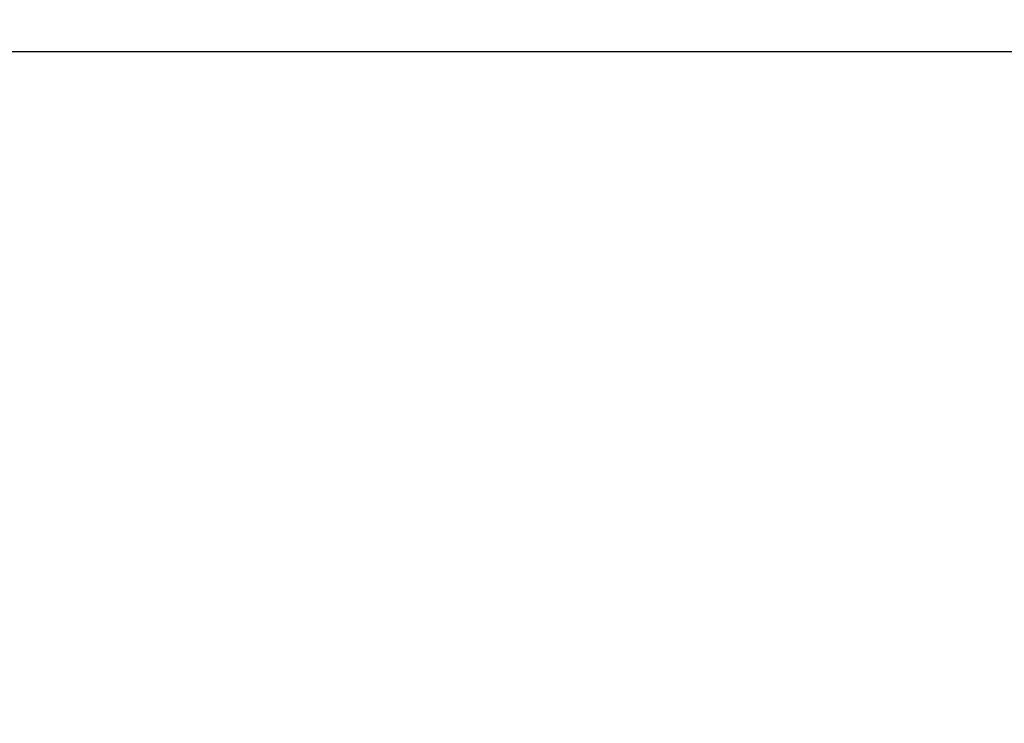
# Model space of a CAD drawing. Header units: millimetres. Extents: x 10 to 2368, y 10 to 1673.
# Tile 6 of 10: x 521 to 788, y 1083 to 1274. Entities that reach past the tile are written whole.
import ezdxf

# ---------------------------------------------------------------- set-up
doc = ezdxf.new("R2010")
doc.units = ezdxf.units.MM
doc.header["$LTSCALE"] = 2
doc.layers.add('Bemaßung (ISO)', color=7, linetype='Continuous', lineweight=25)
doc.styles.add('Notiztext (DIN)', font='isocpeur.ttf')
doc.dimstyles.new('Standard (DIN)', dxfattribs={"dimscale": 2, "dimtxt": 3.5, "dimasz": 2.5, "dimexe": 3.175, "dimexo": 0.8, "dimgap": 0.8, "dimtad": 1, "dimdec": 3, "dimrnd": 1e-08, "dimtxsty": 'Notiztext (DIN)', "dimcen": 0.09, "dimdle": 10, "dimclrd": 256, "dimclre": 256, "dimclrt": 256, "dimazin": 2, "dimtfac": 0.571429, "dimtdec": 3, "dimtmove": 0, "dimatfit": 3, "dimfxl": 1, "dimtolj": 1, "dimlwd": -1, "dimlwe": -1, "dimarcsym": 0})

# ---------------------------------------------------------------- blocks, each defined once
blk = doc.blocks.new('*D25')
at = {"layer": 'Bemaßung (ISO)'}
for p, q in [((364.12, 689.16), (364.12, 1271.41)), ((1508.12, 1102.66), (1508.12, 1271.41)), ((369.12, 1265.06), (1503.12, 1265.06))]:
    blk.add_line(p, q, dxfattribs=at)
for points in [[(369.12, 1265.9), (369.12, 1264.23), (364.12, 1265.06)], [(1503.12, 1265.9), (1503.12, 1264.23), (1508.12, 1265.06)]]:
    blk.add_solid(points, dxfattribs=at)
at = {"layer": 'Defpoints', "color": 0}
for p in [(1508.12, 1265.06), (1508.12, 1101.06), (364.12, 687.56)]:
    blk.add_point(p, dxfattribs=at)
at = {"layer": 'Bemaßung (ISO)', "insert": (922.12, 1273.66), "char_height": 7, "attachment_point": 1, "style": 'Notiztext (DIN)'}
blk.add_mtext('\\A1;ca.1144', dxfattribs=at)

msp = doc.modelspace()

# ---------------------------------------------------------------- dimensions: what is measured, and where the dimension line sits
at = {"layer": 'Bemaßung (ISO)'}
dim = msp.add_linear_dim(base=(1508.1238, 1265.0626), p1=(364.1238, 687.5626), p2=(1508.1238, 1101.0626), angle=180, text='ca.<>', dimstyle='Standard (DIN)', override={"dimdec": 3, "dimtp": 0, "dimtm": 0, "dimtdec": 3, "dimatfit": 2}, dxfattribs=at)
dim.commit()
dim.dimension.update_dxf_attribs({"geometry": '*D25', "text_midpoint": (936.1238, 1265.0626), "dimtype": 160})

doc.saveas('drawing.dxf')
